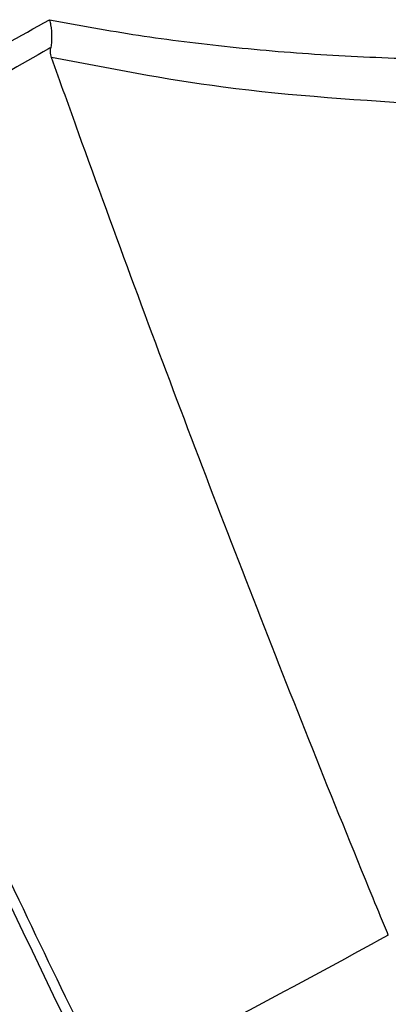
# Model space of a CAD drawing. Header units: millimetres. Extents: x -0.387 to 0.594, y -0.166 to 0.447.
# Tile 94 of 109: x 0.49017 to 0.49534, y 0.16162 to 0.17541. Entities that reach past the tile are written whole.
import ezdxf

# ---------------------------------------------------------------- set-up
doc = ezdxf.new("R2010")
doc.units = ezdxf.units.MM
doc.layers.add('FORMAT', color=7, linetype='Continuous')

msp = doc.modelspace()

# ---------------------------------------------------------------- linework, layer by layer
at = {"layer": 'FORMAT', "color": 7, "linetype": 'Continuous', "lineweight": 25}
for points, knots in [([(0.4856670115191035, 0.1728870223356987), (0.4864837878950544, 0.1732684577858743), (0.4881564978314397, 0.1740496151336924), (0.4897673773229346, 0.1749524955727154), (0.4905916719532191, 0.1754145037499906)], [0, 0, 0, 0, 0.4882952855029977, 1, 1, 1, 1]), ([(0.4905916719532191, 0.1754145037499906), (0.4910055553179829, 0.1753378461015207), (0.4918346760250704, 0.1751842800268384), (0.4931344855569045, 0.1750254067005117), (0.4944727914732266, 0.1749105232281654), (0.495392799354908, 0.1748775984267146), (0.4958533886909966, 0.1748611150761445)], [0, 0, 0, 0, 0.2451132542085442, 0.4910283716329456, 0.7451903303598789, 1, 1, 1, 1]), ([(0.4905916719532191, 0.1754145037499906), (0.4905921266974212, 0.1754126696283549), (0.490598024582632, 0.1753888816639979), (0.4906148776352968, 0.1753073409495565), (0.4906281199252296, 0.1751714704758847), (0.4906156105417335, 0.1750694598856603), (0.4906098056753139, 0.1750221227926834)], [0, 0, 0, 0, 0.0142292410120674, 0.1845486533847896, 0.6215971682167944, 1, 1, 1, 1]), ([(0.4906098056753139, 0.1750221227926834), (0.4905993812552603, 0.1750161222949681), (0.4901970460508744, 0.1747845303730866), (0.4893966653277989, 0.1743376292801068), (0.4882149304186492, 0.1737168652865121), (0.4870387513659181, 0.1731329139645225), (0.4862566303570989, 0.1727744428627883), (0.4858654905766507, 0.1725951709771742)], [0, 0, 0, 0, 0.0067678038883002, 0.2612064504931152, 0.5157556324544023, 0.7578287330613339, 0.9999999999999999, 0.9999999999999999, 0.9999999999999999, 0.9999999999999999]), ([(0.4906206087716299, 0.174885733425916), (0.49061337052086, 0.1749105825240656), (0.4906016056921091, 0.1749509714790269), (0.4906075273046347, 0.1750023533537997), (0.4906098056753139, 0.1750221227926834)], [0, 0, 0, 0, 0.6152448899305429, 1, 1, 1, 1]), ([(0.4953378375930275, 0.1625849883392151), (0.4953200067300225, 0.1626282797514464), (0.4952308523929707, 0.1628447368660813), (0.4948571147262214, 0.1637548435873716), (0.4939421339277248, 0.1660185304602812), (0.4925722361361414, 0.1695387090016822), (0.4913863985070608, 0.1727414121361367), (0.4907463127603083, 0.1745337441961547), (0.4906206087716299, 0.174885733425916)], [0, 0, 0, 0, 0.0107725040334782, 0.0538625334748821, 0.2262235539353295, 0.5709513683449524, 0.9157407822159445, 1, 1, 1, 1]), ([(0.4959731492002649, 0.1742206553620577), (0.494979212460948, 0.174282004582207), (0.4931419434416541, 0.1743954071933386), (0.4914138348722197, 0.1747314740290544), (0.4906206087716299, 0.174885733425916)], [0, 0, 0, 0, 0.5409859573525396, 1, 1, 1, 1]), ([(0.4914085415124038, 0.1605053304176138), (0.4914037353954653, 0.1605151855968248), (0.4913803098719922, 0.1605632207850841), (0.4912816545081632, 0.1607645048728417), (0.4908701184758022, 0.1616077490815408), (0.4897336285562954, 0.1639686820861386), (0.4879633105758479, 0.1677726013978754), (0.4865648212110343, 0.1709875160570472), (0.4858654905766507, 0.1725951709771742)], [0, 0, 0, 0, 0.002509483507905, 0.0122314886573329, 0.0511194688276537, 0.2165140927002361, 0.6082088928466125, 1, 1, 1, 1]), ([(0.4912722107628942, 0.1604477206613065), (0.491092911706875, 0.1608182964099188), (0.4906864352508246, 0.1616584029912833), (0.4902745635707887, 0.1625190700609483), (0.4900439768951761, 0.1630063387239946), (0.4900378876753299, 0.163019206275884)], [0, 0, 0, 0, 0.4345186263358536, 0.9850670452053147, 1, 1, 1, 1]), ([(0.4953378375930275, 0.1625849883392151), (0.4946921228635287, 0.162232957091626), (0.4934004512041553, 0.1615287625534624), (0.4920725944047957, 0.1608465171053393), (0.4914085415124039, 0.1605053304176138)], [0, 0, 0, 0, 0.4999062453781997, 1, 1, 1, 1])]:
    msp.add_open_spline(points, degree=3, knots=knots, dxfattribs=at)

doc.saveas('drawing.dxf')
